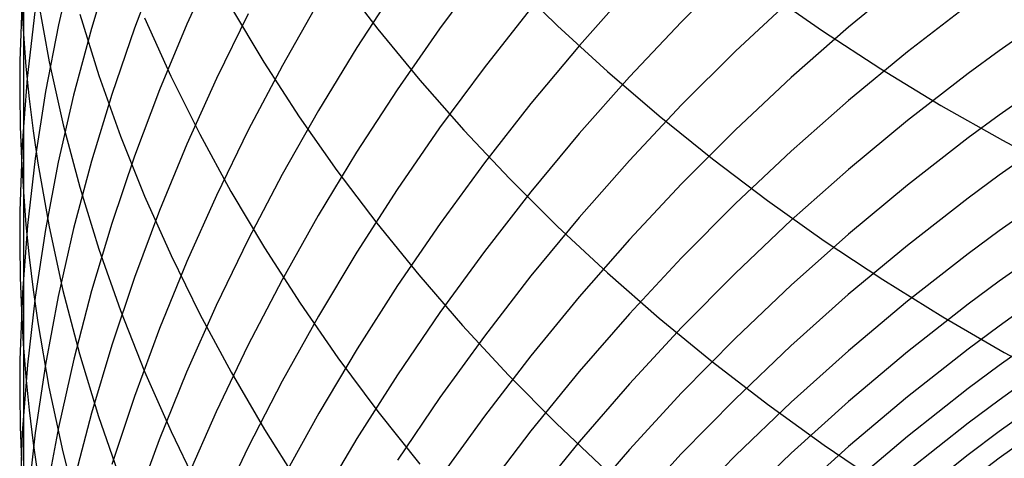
# Model space of a CAD drawing. Extents: x -383 to 1849, y -1185 to -529.
# Tile 10 of 256: x -381.1 to -374.91, y -1091.69 to -1088.93. Entities that reach past the tile are written whole.
import ezdxf

# ---------------------------------------------------------------- set-up
doc = ezdxf.new("R2010")
doc.units = 0
doc.layers.add('PREDEFINITO', color=7, linetype='CONTINUOUS')

msp = doc.modelspace()

# ---------------------------------------------------------------- linework, layer by layer
at = {"layer": 'PREDEFINITO'}
for p, q in [((-381.0805, -1087.9941, 628.0763), (-381.0811, -1089.0187, 626.6391)), ((-380.7645, -1088.5416, 620.2841), (-380.8611, -1088.9595, 620.5211)), ((-380.5253, -1088.5655, 618.3793), (-380.6529, -1088.9824, 618.6044)), ((-380.2251, -1088.5657, 616.5046), (-380.3827, -1088.9799, 616.7171)), ((-379.8661, -1088.5452, 614.6604), (-380.0525, -1088.9548, 614.86)), ((-378.1824, -1088.6075, 607.6985), (-378.4623, -1088.984, 607.8443)), ((-376.6008, -1088.6037, 602.7617), (-376.94, -1088.9399, 602.8678)), ((-379.1022, -1088.6591, 637.7096), (-378.851, -1088.9865, 637.9784)), ((-378.0206, -1088.6717, 640.2125), (-377.7192, -1088.9666, 640.4659)), ((-375.5176, -1088.6688, 599.6087), (-375.8894, -1088.9739, 599.6905)), ((-378.7292, -1088.714, 609.4419), (-378.9837, -1089.1032, 609.6023)), ((-377.2667, -1088.7344, 604.4253), (-377.5828, -1089.0895, 604.546)), ((-376.4093, -1088.7481, 642.8688), (-376.0522, -1088.9969, 643.0935)), ((-381.0873, -1088.7731, 624.4052), (-381.1025, -1089.1866, 624.6634)), ((-381.0929, -1088.8151, 626.506), (-381.0811, -1089.0187, 626.6391)), ((-380.9894, -1088.795, 628.6239), (-380.9182, -1089.1929, 628.8966)), ((-379.2234, -1088.8156, 611.22), (-379.4514, -1089.2158, 611.3948)), ((-376.2506, -1088.799, 601.2227), (-376.6008, -1089.1261, 601.3183)), ((-381.0082, -1088.8787, 622.4477), (-381.0565, -1089.2962, 622.6965)), ((-380.7267, -1088.8928, 630.8866), (-380.6063, -1089.278, 631.1629)), ((-379.6659, -1088.8894, 613.0222), (-379.8664, -1089.2974, 613.2107)), ((-379.7788, -1088.8452, 635.4491), (-379.569, -1089.1944, 635.7232)), ((-377.8896, -1088.859, 606.1177), (-378.1819, -1089.2298, 606.2526)), ((-375.1353, -1088.8352, 598.0915), (-375.5172, -1089.1292, 598.1637)), ((-380.319, -1088.9147, 633.1662), (-380.1523, -1089.2837, 633.4432)), ((-380.0525, -1088.9548, 614.86), (-380.2246, -1089.3692, 615.0621)), ((-376.94, -1088.9399, 602.8678), (-377.2678, -1089.2868, 602.9776)), ((-381.0811, -1089.0187, 626.6391), (-381.0814, -1090.0125, 625.1801)), ((-381.0811, -1089.0187, 626.6391), (-381.0649, -1089.222, 626.7723)), ((-380.8611, -1088.9595, 620.5211), (-380.942, -1089.3793, 620.7595)), ((-380.6529, -1088.9824, 618.6044), (-380.7652, -1089.4022, 618.8313)), ((-380.3827, -1088.9799, 616.7171), (-380.5254, -1089.3978, 616.9318)), ((-378.851, -1088.9865, 637.9784), (-378.5868, -1089.3077, 638.2423)), ((-378.4623, -1088.984, 607.8443), (-378.7296, -1089.3687, 607.9937)), ((-377.7192, -1088.9666, 640.4659), (-377.406, -1089.2539, 640.7132)), ((-375.8894, -1088.9739, 599.6905), (-376.2505, -1089.2912, 599.776)), ((-376.0522, -1088.9969, 643.0935), (-375.6847, -1089.2365, 643.3105)), ((-374.7434, -1088.9848, 596.5753), (-374.9407, -1089.1242, 596.6064)), ((-378.9837, -1089.1032, 609.6023), (-379.225, -1089.4997, 609.7659)), ((-377.5828, -1089.0895, 604.546), (-377.887, -1089.4543, 604.6702)), ((-376.6008, -1089.1261, 601.3183), (-376.94, -1089.4644, 601.4176)), ((-375.5172, -1089.1292, 598.1637), (-375.8889, -1089.4359, 598.2395)), ((-374.9407, -1089.1242, 596.6064), (-375.1356, -1089.2669, 596.6383)), ((-381.1025, -1089.1866, 624.6634), (-381.1037, -1089.3933, 624.7926)), ((-380.9182, -1089.1929, 628.8966), (-380.8304, -1089.5886, 629.1681)), ((-379.569, -1089.1944, 635.7232), (-379.3452, -1089.5384, 635.9934)), ((-381.0649, -1089.222, 626.7723), (-381.0444, -1089.425, 626.9052)), ((-379.4514, -1089.2158, 611.3948), (-379.6657, -1089.6221, 611.5726)), ((-378.1819, -1089.2298, 606.2526), (-378.4618, -1089.6093, 606.391)), ((-377.406, -1089.2539, 640.7132), (-377.0813, -1089.5332, 640.9541)), ((-375.6847, -1089.2365, 643.3105), (-375.3072, -1089.4667, 643.5194)), ((-375.1356, -1089.2669, 596.6383), (-375.5176, -1089.5622, 596.7048)), ((-381.0565, -1089.2962, 622.6965), (-381.0883, -1089.7145, 622.946)), ((-380.6063, -1089.278, 631.1629), (-380.4702, -1089.66, 631.4373)), ((-380.1523, -1089.2837, 633.4432), (-379.9708, -1089.6484, 633.7172)), ((-379.8664, -1089.2974, 613.2107), (-380.0529, -1089.7106, 613.4019)), ((-378.5868, -1089.3077, 638.2423), (-378.3099, -1089.6222, 638.5012)), ((-377.2678, -1089.2868, 602.9776), (-377.584, -1089.6438, 603.091)), ((-376.2505, -1089.2912, 599.776), (-376.6007, -1089.6202, 599.8651)), ((-380.942, -1089.3793, 620.7595), (-381.0068, -1089.8007, 620.9992)), ((-380.2246, -1089.3692, 615.0621), (-380.3821, -1089.7878, 615.2666)), ((-378.7296, -1089.3687, 607.9937), (-378.9841, -1089.761, 608.1463)), ((-374.7431, -1089.3892, 595.114), (-374.9405, -1089.5291, 595.1424)), ((-381.1037, -1089.3933, 624.7926), (-381.1006, -1089.5999, 624.9218)), ((-381.0444, -1089.425, 626.9052), (-381.0196, -1089.6277, 627.0381)), ((-380.7652, -1089.4022, 618.8313), (-380.8619, -1089.8244, 619.0598)), ((-380.5254, -1089.3978, 616.9318), (-380.653, -1089.8191, 617.1486)), ((-375.8889, -1089.4359, 598.2395), (-376.2499, -1089.7549, 598.3188)), ((-379.225, -1089.4997, 609.7659), (-379.453, -1089.9028, 609.9326)), ((-377.887, -1089.4543, 604.6702), (-378.1791, -1089.8283, 604.798)), ((-376.94, -1089.4644, 601.4176), (-377.2678, -1089.8133, 601.5204)), ((-375.3072, -1089.4667, 643.5194), (-374.92, -1089.6869, 643.7199)), ((-379.3452, -1089.5384, 635.9934), (-379.1079, -1089.8766, 636.2596)), ((-377.0813, -1089.5332, 640.9541), (-376.7455, -1089.8042, 641.1883)), ((-375.5176, -1089.5622, 596.7048), (-375.8893, -1089.8703, 596.7746)), ((-374.9405, -1089.5291, 595.1424), (-375.1354, -1089.6723, 595.1717)), ((-381.1006, -1089.5999, 624.9218), (-381.0932, -1089.8063, 625.051)), ((-381.0196, -1089.6277, 627.0381), (-380.9905, -1089.8299, 627.1708)), ((-380.8304, -1089.5886, 629.1681), (-380.7261, -1089.9819, 629.4383)), ((-379.6657, -1089.6221, 611.5726), (-379.8662, -1090.0341, 611.7532)), ((-378.4618, -1089.6093, 606.391), (-378.7291, -1089.9969, 606.5327)), ((-378.3099, -1089.6222, 638.5012), (-378.0206, -1089.9297, 638.7548)), ((-376.6007, -1089.6202, 599.8651), (-376.9398, -1089.9604, 599.9577)), ((-380.4702, -1089.66, 631.4373), (-380.3187, -1090.0384, 631.7094)), ((-379.9708, -1089.6484, 633.7172), (-379.7748, -1090.0085, 633.9881)), ((-377.584, -1089.6438, 603.091), (-377.8883, -1090.0105, 603.2078)), ((-375.1354, -1089.6723, 595.1717), (-375.5177, -1089.9687, 595.2325)), ((-374.92, -1089.6869, 643.7199), (-374.5233, -1089.8969, 643.9117)), ((-381.0883, -1089.7145, 622.946), (-381.1033, -1090.1329, 623.196)), ((-380.0529, -1089.7106, 613.4019), (-380.225, -1090.1285, 613.5957)), ((-378.9841, -1089.761, 608.1463), (-379.2255, -1090.1605, 608.302)), ((-376.2499, -1089.7549, 598.3188), (-376.6001, -1090.0856, 598.4014)), ((-381.0932, -1089.8063, 625.051), (-381.0814, -1090.0125, 625.1801)), ((-381.0068, -1089.8007, 620.9992), (-381.0554, -1090.2231, 621.2397)), ((-380.8619, -1089.8244, 619.0598), (-380.9428, -1090.2487, 619.2898)), ((-380.653, -1089.8191, 617.1486), (-380.7653, -1090.2433, 617.3672)), ((-380.3821, -1089.7878, 615.2666), (-380.5247, -1090.2103, 615.4733)), ((-377.2678, -1089.8133, 601.5204), (-377.584, -1090.1725, 601.6267)), ((-376.7455, -1089.8042, 641.1883), (-376.3987, -1090.0666, 641.4155)), ((-374.7435, -1089.7672, 593.6403), (-374.9409, -1089.9075, 593.6661)), ((-380.9905, -1089.8299, 627.1708), (-380.9196, -1090.233, 627.4354)), ((-379.1079, -1089.8766, 636.2596), (-378.8572, -1090.2088, 636.5214)), ((-378.1791, -1089.8283, 604.798), (-378.4589, -1090.2109, 604.9291)), ((-375.8893, -1089.8703, 596.7746), (-376.2505, -1090.1907, 596.8476)), ((-379.453, -1089.9028, 609.9326), (-379.6674, -1090.3121, 610.1021)), ((-378.0206, -1089.9297, 638.7548), (-377.7192, -1090.2299, 639.0026)), ((-374.9409, -1089.9075, 593.6661), (-375.1359, -1090.0512, 593.6927)), ((-380.7261, -1089.9819, 629.4383), (-380.6059, -1090.3722, 629.7067)), ((-379.7748, -1090.0085, 633.9881), (-379.5645, -1090.3636, 634.2557)), ((-378.7291, -1089.9969, 606.5327), (-378.9836, -1090.3922, 606.6776)), ((-376.9398, -1089.9604, 599.9577), (-377.2676, -1090.3113, 600.0536)), ((-375.5177, -1089.9687, 595.2325), (-375.8895, -1090.278, 595.2965)), ((-381.0814, -1090.0125, 625.1801), (-381.0814, -1091.9152, 622.2064)), ((-381.0814, -1090.0125, 625.1801), (-381.0653, -1090.2184, 625.3092)), ((-380.3187, -1090.0384, 631.7094), (-380.152, -1090.4128, 631.9791)), ((-379.8662, -1090.0341, 611.7532), (-380.0526, -1090.4513, 611.9365)), ((-377.8883, -1090.0105, 603.2078), (-378.1806, -1090.3865, 603.328)), ((-376.3987, -1090.0666, 641.4155), (-376.0413, -1090.3199, 641.6355)), ((-375.1359, -1090.0512, 593.6927), (-375.5182, -1090.3486, 593.748)), ((-381.1033, -1090.1329, 623.196), (-381.1044, -1090.3421, 623.3211)), ((-380.225, -1090.1285, 613.5957), (-380.3826, -1090.5507, 613.7917)), ((-376.6001, -1090.0856, 598.4014), (-376.9391, -1090.4276, 598.4872)), ((-374.7434, -1090.1171, 592.1641), (-374.9408, -1090.2579, 592.1874)), ((-379.2255, -1090.1605, 608.302), (-379.4535, -1090.5667, 608.4607)), ((-377.584, -1090.1725, 601.6267), (-377.8884, -1090.5414, 601.7361)), ((-376.2505, -1090.1907, 596.8476), (-376.6007, -1090.5229, 596.9237)), ((-381.0554, -1090.2231, 621.2397), (-381.0873, -1090.6462, 621.4809)), ((-381.0653, -1090.2184, 625.3092), (-381.0448, -1090.424, 625.4382)), ((-380.9428, -1090.2487, 619.2898), (-381.0076, -1090.6745, 619.5209)), ((-380.9196, -1090.233, 627.4354), (-380.8322, -1090.6339, 627.699)), ((-380.7653, -1090.2433, 617.3672), (-380.862, -1090.6699, 617.5874)), ((-380.5247, -1090.2103, 615.4733), (-380.6523, -1090.636, 615.6819)), ((-378.8572, -1090.2088, 636.5214), (-378.5935, -1090.5347, 636.7785)), ((-378.4589, -1090.2109, 604.9291), (-378.7261, -1090.6018, 605.0633)), ((-377.7192, -1090.2299, 639.0026), (-377.406, -1090.5223, 639.2446)), ((-374.9408, -1090.2579, 592.1874), (-375.1356, -1090.4022, 592.2113)), ((-379.6674, -1090.3121, 610.1021), (-379.8679, -1090.7271, 610.2744)), ((-377.2676, -1090.3113, 600.0536), (-377.5838, -1090.6726, 600.1526)), ((-375.8895, -1090.278, 595.2965), (-376.2508, -1090.5997, 595.3635)), ((-376.0413, -1090.3199, 641.6355), (-375.6737, -1090.564, 641.8478)), ((-381.1044, -1090.3421, 623.3211), (-381.1012, -1090.5513, 623.4462)), ((-380.6059, -1090.3722, 629.7067), (-380.4698, -1090.7593, 629.9733)), ((-379.5645, -1090.3636, 634.2557), (-379.3403, -1090.7133, 634.5195)), ((-375.5182, -1090.3486, 593.748), (-375.8902, -1090.659, 593.8063)), ((-381.0448, -1090.424, 625.4382), (-381.02, -1090.6293, 625.567)), ((-380.152, -1090.4128, 631.9791), (-379.9704, -1090.7829, 632.2459)), ((-378.9836, -1090.3922, 606.6776), (-379.2249, -1090.7948, 606.8254)), ((-378.1806, -1090.3865, 603.328), (-378.4605, -1090.7711, 603.4512)), ((-376.9391, -1090.4276, 598.4872), (-377.2668, -1090.7804, 598.5761)), ((-375.1356, -1090.4022, 592.2113), (-375.5177, -1090.7008, 592.2612)), ((-374.7431, -1090.4336, 590.7163), (-374.9405, -1090.575, 590.7367)), ((-380.0526, -1090.4513, 611.9365), (-380.2246, -1090.8733, 612.1221)), ((-381.1012, -1090.5513, 623.4462), (-381.0936, -1090.7602, 623.5713)), ((-380.3826, -1090.5507, 613.7917), (-380.5253, -1090.9768, 613.9898)), ((-379.4535, -1090.5667, 608.4607), (-379.6678, -1090.9792, 608.6221)), ((-378.5935, -1090.5347, 636.7785), (-378.317, -1090.8537, 637.0307)), ((-377.8884, -1090.5414, 601.7361), (-378.1806, -1090.9196, 601.8487)), ((-377.406, -1090.5223, 639.2446), (-377.0813, -1090.8067, 639.4802)), ((-376.6007, -1090.5229, 596.9237), (-376.9398, -1090.8665, 597.0029)), ((-375.6737, -1090.564, 641.8478), (-375.2961, -1090.7984, 642.0523)), ((-381.02, -1090.6293, 625.567), (-380.9909, -1090.8342, 625.6957)), ((-378.7261, -1090.6018, 605.0633), (-378.9805, -1091.0004, 605.2005)), ((-376.2508, -1090.5997, 595.3635), (-376.6011, -1090.9332, 595.4333)), ((-374.9405, -1090.575, 590.7367), (-375.1355, -1090.7199, 590.7578)), ((-381.0873, -1090.6462, 621.4809), (-381.1025, -1091.0696, 621.7226)), ((-381.0076, -1090.6745, 619.5209), (-381.056, -1091.1015, 619.753)), ((-380.862, -1090.6699, 617.5874), (-380.9428, -1091.0986, 617.8089)), ((-380.8322, -1090.6339, 627.699), (-380.7283, -1091.0322, 627.9612)), ((-380.6523, -1090.636, 615.6819), (-380.7645, -1091.0647, 615.8922)), ((-377.5838, -1090.6726, 600.1526), (-377.8882, -1091.0436, 600.2547)), ((-375.8902, -1090.659, 593.8063), (-376.2515, -1090.9817, 593.8673)), ((-379.8679, -1090.7271, 610.2744), (-380.0543, -1091.1475, 610.4492)), ((-379.3403, -1090.7133, 634.5195), (-379.1025, -1091.0572, 634.7793)), ((-375.5177, -1090.7008, 592.2612), (-375.8895, -1091.0123, 592.3137)), ((-375.1355, -1090.7199, 590.7578), (-375.5176, -1091.0196, 590.8017)), ((-374.7434, -1090.7149, 589.2751), (-374.9407, -1090.8567, 589.2924)), ((-381.0936, -1090.7602, 623.5713), (-381.0817, -1090.969, 623.6964)), ((-380.4698, -1090.7593, 629.9733), (-380.3183, -1091.1426, 630.2377)), ((-379.9704, -1090.7829, 632.2459), (-379.7743, -1091.1483, 632.5097)), ((-379.2249, -1090.7948, 606.8254), (-379.4529, -1091.2041, 606.976)), ((-378.4605, -1090.7711, 603.4512), (-378.7278, -1091.1641, 603.5775)), ((-377.2668, -1090.7804, 598.5761), (-377.5829, -1091.1435, 598.668)), ((-377.0813, -1090.8067, 639.4802), (-376.7454, -1091.0826, 639.7094)), ((-375.2961, -1090.7984, 642.0523), (-374.9088, -1091.0227, 642.2486)), ((-380.9909, -1090.8342, 625.6957), (-380.9201, -1091.2425, 625.9524)), ((-380.2246, -1090.8733, 612.1221), (-380.3821, -1091.2997, 612.3099)), ((-378.317, -1090.8537, 637.0307), (-378.0282, -1091.1657, 637.2776)), ((-376.9398, -1090.8665, 597.0029), (-377.2676, -1091.2209, 597.0849)), ((-374.9407, -1090.8567, 589.2924), (-375.1356, -1091.0018, 589.3103)), ((-378.1806, -1090.9196, 601.8487), (-378.4605, -1091.3066, 601.9642)), ((-376.6011, -1090.9332, 595.4333), (-376.9403, -1091.2782, 595.506)), ((-381.0817, -1090.969, 623.6964), (-381.0655, -1091.1775, 623.8215)), ((-380.5253, -1090.9768, 613.9898), (-380.6529, -1091.4063, 614.1899)), ((-379.6678, -1090.9792, 608.6221), (-379.8684, -1091.3975, 608.7862)), ((-378.9805, -1091.0004, 605.2005), (-379.2218, -1091.4063, 605.3405)), ((-376.2515, -1090.9817, 593.8673), (-376.6019, -1091.3164, 593.9309)), ((-375.1356, -1091.0018, 589.3103), (-375.5177, -1091.3023, 589.3475)), ((-374.7434, -1090.9632, 587.8368), (-374.9408, -1091.1052, 587.8509)), ((-380.7283, -1091.0322, 627.9612), (-380.6085, -1091.4275, 628.2218)), ((-379.1025, -1091.0572, 634.7793), (-378.8513, -1091.3951, 635.0349)), ((-377.8882, -1091.0436, 600.2547), (-378.1804, -1091.424, 600.3597)), ((-375.8895, -1091.0123, 592.3137), (-376.2506, -1091.3363, 592.3688)), ((-375.5176, -1091.0196, 590.8017), (-375.8895, -1091.3325, 590.848)), ((-374.9088, -1091.0227, 642.2486), (-374.5121, -1091.2367, 642.4363)), ((-381.1025, -1091.0696, 621.7226), (-381.1037, -1091.2812, 621.8436)), ((-381.056, -1091.1015, 619.753), (-381.0879, -1091.5292, 619.9857)), ((-380.9428, -1091.0986, 617.8089), (-381.0076, -1091.5289, 618.0316)), ((-380.7645, -1091.0647, 615.8922), (-380.8612, -1091.4959, 616.1041)), ((-376.7454, -1091.0826, 639.7094), (-376.3986, -1091.3498, 639.9317)), ((-374.9408, -1091.1052, 587.8509), (-375.1356, -1091.2507, 587.8655)), ((-381.0655, -1091.1775, 623.8215), (-381.0448, -1091.3857, 623.9464)), ((-380.3183, -1091.1426, 630.2377), (-380.1517, -1091.522, 630.4996)), ((-380.0543, -1091.1475, 610.4492), (-380.2264, -1091.5728, 610.6263)), ((-379.7743, -1091.1483, 632.5097), (-379.564, -1091.5086, 632.7702)), ((-378.7278, -1091.1641, 603.5775), (-378.9822, -1091.5648, 603.7066)), ((-378.0282, -1091.1657, 637.2776), (-377.7272, -1091.4702, 637.5191)), ((-377.5829, -1091.1435, 598.668), (-377.8872, -1091.5166, 598.7628)), ((-374.7433, -1091.1809, 586.3857), (-374.9408, -1091.3232, 586.3969)), ((-380.9201, -1091.2425, 625.9524), (-380.8327, -1091.6486, 626.208)), ((-379.4529, -1091.2041, 606.976), (-379.6673, -1091.6198, 607.1293)), ((-377.2676, -1091.2209, 597.0849), (-377.5838, -1091.5857, 597.1697)), ((-381.1037, -1091.2812, 621.8436), (-381.1006, -1091.4927, 621.9645)), ((-380.3821, -1091.2997, 612.3099), (-380.5248, -1091.7299, 612.4998)), ((-378.4605, -1091.3066, 601.9642), (-378.7278, -1091.7019, 602.0825)), ((-376.9403, -1091.2782, 595.506), (-377.2681, -1091.6341, 595.5813)), ((-375.5177, -1091.3023, 589.3475), (-375.8894, -1091.6157, 589.3869)), ((-375.1356, -1091.2507, 587.8655), (-375.5177, -1091.5519, 587.8961)), ((-376.6019, -1091.3164, 593.9309), (-376.9412, -1091.6626, 593.9972)), ((-376.2506, -1091.3363, 592.3688), (-376.6009, -1091.6723, 592.4263)), ((-376.3986, -1091.3498, 639.9317), (-376.0412, -1091.6078, 640.147)), ((-375.8895, -1091.3325, 590.848), (-376.2506, -1091.6578, 590.8967)), ((-374.9408, -1091.3232, 586.3969), (-375.1358, -1091.4689, 586.4085)), ((-381.0448, -1091.3857, 623.9464), (-381.0199, -1091.5936, 624.0712)), ((-380.6529, -1091.4063, 614.1899), (-380.7652, -1091.8388, 614.3916)), ((-380.6085, -1091.4275, 628.2218), (-380.4728, -1091.8196, 628.4805)), ((-379.8684, -1091.3975, 608.7862), (-380.0548, -1091.8212, 608.9526)), ((-379.2218, -1091.4063, 605.3405), (-379.4497, -1091.819, 605.4832)), ((-378.8513, -1091.3951, 635.0349), (-378.5871, -1091.7265, 635.286)), ((-378.1804, -1091.424, 600.3597), (-378.4603, -1091.8132, 600.4675)), ((-374.7432, -1091.379, 584.8562), (-374.9406, -1091.5217, 584.8646)), ((-381.1006, -1091.4927, 621.9645), (-381.0932, -1091.7041, 622.0855)), ((-380.8612, -1091.4959, 616.1041), (-380.9421, -1091.9291, 616.3173)), ((-377.7272, -1091.4702, 637.5191), (-377.4144, -1091.7669, 637.7547)), ((-375.1358, -1091.4689, 586.4085), (-375.5181, -1091.7706, 586.4328)), ((-381.0879, -1091.5292, 619.9857), (-381.1029, -1091.9571, 620.219)), ((-381.0076, -1091.5289, 618.0316), (-381.056, -1091.9604, 618.2552)), ((-380.1517, -1091.522, 630.4996), (-379.9702, -1091.8969, 630.7588)), ((-379.564, -1091.5086, 632.7702), (-379.3397, -1091.8635, 633.0272)), ((-377.8872, -1091.5166, 598.7628), (-378.1794, -1091.899, 598.8602)), ((-375.5177, -1091.5519, 587.8961), (-375.8894, -1091.8661, 587.9285)), ((-374.9406, -1091.5217, 584.8646), (-375.1355, -1091.6678, 584.8734)), ((-374.7436, -1091.5472, 583.3196), (-374.9409, -1091.6898, 583.3255)), ((-381.0199, -1091.5936, 624.0712), (-380.9907, -1091.801, 624.1959)), ((-380.2264, -1091.5728, 610.6263), (-380.3838, -1092.0024, 610.8055)), ((-379.6673, -1091.6198, 607.1293), (-379.8678, -1092.0414, 607.285)), ((-378.9822, -1091.5648, 603.7066), (-379.2236, -1091.9729, 603.8383)), ((-377.5838, -1091.5857, 597.1697), (-377.8882, -1091.9605, 597.2572)), ((-375.8894, -1091.6157, 589.3869), (-376.2505, -1091.9417, 589.4283)), ((-376.0412, -1091.6078, 640.147), (-375.6736, -1091.8564, 640.3548)), ((-380.8327, -1091.6486, 626.208), (-380.7289, -1092.0521, 626.4623)), ((-377.2681, -1091.6341, 595.5813), (-377.5843, -1092.0004, 595.6592)), ((-376.9412, -1091.6626, 593.9972), (-377.2691, -1092.0197, 594.0659)), ((-376.6009, -1091.6723, 592.4263), (-376.94, -1092.0197, 592.4862)), ((-376.2506, -1091.6578, 590.8967), (-376.6009, -1091.9953, 590.9475)), ((-375.1355, -1091.6678, 584.8734), (-375.5178, -1091.9701, 584.8919)), ((-374.9409, -1091.6898, 583.3255), (-375.1357, -1091.836, 583.3317))]:
    msp.add_line(p, q, dxfattribs=at)

doc.saveas('drawing.dxf')
